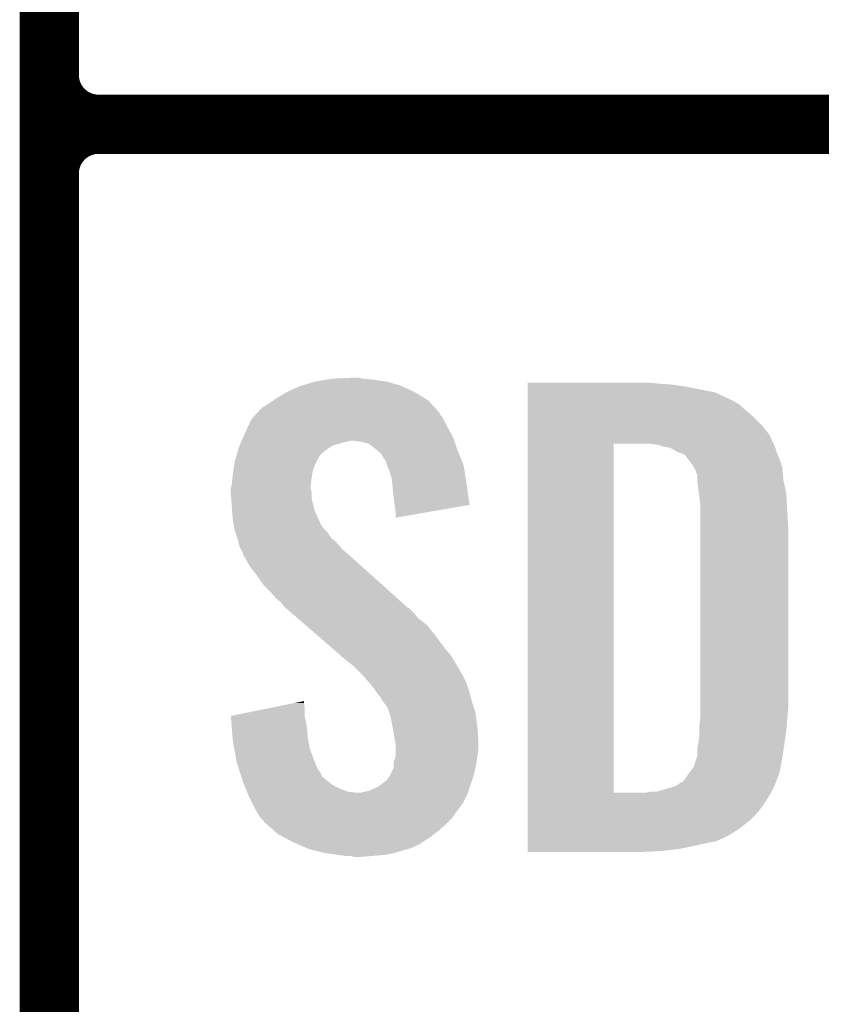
# Model space of a CAD drawing. Extents: x -1.3 to 24.2, y -3.9 to 53.4.
# Tile 16 of 61: x 18.8 to 20.8, y 4.1 to 6.6. Entities that reach past the tile are written whole.
import ezdxf

# ---------------------------------------------------------------- set-up
doc = ezdxf.new("R2010")
doc.units = 0
doc.layers.add('UART_I2C_SPI_2_CLICK_V100_GTO', color=14, linetype='CONTINUOUS')

msp = doc.modelspace()

# ---------------------------------------------------------------- linework, layer by layer
at = {"layer": 'UART_I2C_SPI_2_CLICK_V100_GTO', "const_width": 0.1524}
for points in [[(18.8468, -0.5588), (18.8468, 18.3388)], [(18.8468, 6.477), (18.8468, 8.763)], [(18.9738, 6.35), (24.13, 6.35)], [(18.9738, 6.35), (24.13, 6.35)], [(18.8468, 3.937), (18.8468, 6.223)]]:
    msp.add_lwpolyline(points, dxfattribs=at)
for points in [[(18.8468, 6.477, 0.4142136), (18.9738, 6.35)], [(18.9738, 6.35, 0.4142136), (18.8468, 6.223)], [(18.9738, 6.35, 0.4142136), (18.8468, 6.223)]]:
    msp.add_lwpolyline(points, format="xyb", dxfattribs=at)
at = {"layer": 'UART_I2C_SPI_2_CLICK_V100_GTO'}
for points in [[(19.497544, 5.6769), (19.53006, 5.68706), (19.75104, 5.6769), (19.715482, 5.68706)], [(19.53006, 5.68706), (19.56054, 5.69214), (19.715482, 5.68706), (19.67992, 5.69214)], [(19.56054, 5.69214), (19.575782, 5.69468), (19.67992, 5.69214), (19.654518, 5.69468)], [(19.575782, 5.69468), (19.62912, 5.69722), (19.654518, 5.69468), (19.641822, 5.69722)], [(20.07872, 5.68198), (20.078722, 5.68452), (20.41652, 5.68198), (20.39112, 5.68452)], [(20.07872, 5.67944), (20.07872, 5.68198), (20.44954, 5.67944), (20.41652, 5.68198)], [(19.430998, 5.64388), (19.456402, 5.65912), (19.813906, 5.64388), (19.78914, 5.65912)], [(19.456402, 5.65912), (19.489422, 5.674362), (19.78914, 5.65912), (19.75648, 5.674362)], [(19.489422, 5.674362), (19.497544, 5.6769), (19.75648, 5.674362), (19.75104, 5.6769)], [(20.07872, 5.67436), (20.07872, 5.67944), (20.485098, 5.67436), (20.44954, 5.67944)], [(20.07872, 5.659118), (20.07872, 5.67436), (20.561302, 5.659118), (20.485098, 5.67436)], [(20.07872, 5.64388), (20.07872, 5.659118), (20.59432, 5.64388), (20.561302, 5.659118)], [(19.400518, 5.62356), (19.41322, 5.631178), (19.83613, 5.62356), (19.829148, 5.631178)], [(19.41322, 5.631178), (19.423884, 5.638798), (19.829148, 5.631178), (19.822162, 5.638798)], [(19.423884, 5.638798), (19.430998, 5.64388), (19.822162, 5.638798), (19.813906, 5.64388)], [(20.07872, 5.63626), (20.07872, 5.64388), (20.609558, 5.63626), (20.59432, 5.64388)], [(20.07872, 5.62864), (20.07872, 5.63626), (20.622262, 5.62864), (20.609558, 5.63626)], [(19.379142, 5.60324), (19.383796, 5.608316), (19.852642, 5.60324), (19.850102, 5.608316)], [(19.383796, 5.608316), (19.395444, 5.621022), (19.850102, 5.608316), (19.838456, 5.621022)], [(19.395444, 5.621022), (19.400518, 5.62356), (19.838456, 5.621022), (19.83613, 5.62356)], [(20.07872, 5.6134), (20.07872, 5.62864), (20.64004, 5.6134), (20.622262, 5.62864)], [(20.07872, 5.595622), (20.07872, 5.6134), (20.66036, 5.595622), (20.64004, 5.6134)], [(19.359202, 5.57276), (19.367502, 5.59054), (19.87042, 5.57276), (19.86153, 5.59054)], [(19.367502, 5.59054), (19.369828, 5.593078), (19.86153, 5.59054), (19.86026, 5.593078)], [(19.369828, 5.593078), (19.379142, 5.60324), (19.86026, 5.593078), (19.852642, 5.60324)], [(20.07872, 5.575298), (20.07872, 5.595622), (20.680682, 5.575298), (20.66036, 5.595622)], [(19.34972, 5.55244), (19.359202, 5.57276), (19.881504, 5.55244), (19.87042, 5.57276)], [(20.078718, 5.549898), (20.07872, 5.575298), (20.701, 5.549898), (20.680682, 5.575298)], [(19.336654, 5.521958), (19.339922, 5.52958), (19.575776, 5.521958), (19.601182, 5.52958)], [(19.339922, 5.52958), (19.342098, 5.53466), (19.601182, 5.52958), (19.621498, 5.53466)], [(19.342098, 5.53466), (19.346452, 5.544818), (19.88929, 5.53466), (19.88566, 5.544818)], [(19.346452, 5.544818), (19.34972, 5.55244), (19.88566, 5.544818), (19.881504, 5.55244)], [(19.649438, 5.53212), (19.629118, 5.53466), (19.890196, 5.53212), (19.88929, 5.53466)], [(19.669756, 5.527042), (19.649438, 5.53212), (19.89201, 5.527042), (19.890196, 5.53212)], [(20.078718, 5.52704), (20.078718, 5.549898), (20.711392, 5.52704), (20.701, 5.549898)], [(19.330124, 5.50164), (19.333028, 5.5118), (19.54784, 5.50164), (19.56054, 5.5118)], [(19.333028, 5.5118), (19.33448, 5.516882), (19.56054, 5.5118), (19.568162, 5.516882)], [(19.33448, 5.516882), (19.336654, 5.521958), (19.568162, 5.516882), (19.575776, 5.521958)], [(19.691986, 5.50926), (19.669756, 5.527042), (19.89836, 5.50926), (19.89201, 5.527042)], [(19.695158, 5.506722), (19.691986, 5.50926), (19.899376, 5.506722), (19.89836, 5.50926)], [(19.702778, 5.4991), (19.695158, 5.506722), (19.902424, 5.4991), (19.899376, 5.506722)], [(20.078702, 4.627902), (20.078718, 5.52704), (20.29968, 4.627902), (20.299702, 5.52704)], [(20.413982, 5.524498), (20.391118, 5.52704), (20.712548, 5.524498), (20.711392, 5.52704)], [(20.421598, 5.52196), (20.413982, 5.524498), (20.7137, 5.52196), (20.712548, 5.524498)], [(20.42922, 5.51942), (20.421598, 5.52196), (20.714972, 5.51942), (20.7137, 5.52196)], [(20.444462, 5.516878), (20.42922, 5.51942), (20.716242, 5.516878), (20.714972, 5.51942)], [(20.454622, 5.511798), (20.444462, 5.516878), (20.717512, 5.511798), (20.716242, 5.516878)], [(20.462242, 5.50672), (20.454622, 5.511798), (20.718782, 5.50672), (20.717512, 5.511798)], [(20.462248, 5.506718), (20.462242, 5.50672), (20.718782, 5.506718), (20.718782, 5.50672)], [(20.467324, 5.50418), (20.462248, 5.506718), (20.71987, 5.50418), (20.718782, 5.506718)], [(20.469864, 5.504178), (20.467324, 5.50418), (20.719872, 5.504178), (20.71987, 5.50418)], [(20.482562, 5.499096), (20.469864, 5.504178), (20.72205, 5.499096), (20.719872, 5.504178)], [(19.322756, 5.471158), (19.32432, 5.481322), (19.53006, 5.471158), (19.535142, 5.481322)], [(19.32432, 5.481322), (19.32722, 5.491478), (19.535142, 5.481322), (19.54022, 5.491478)], [(19.32722, 5.491478), (19.329398, 5.4991), (19.54022, 5.491478), (19.5453, 5.4991)], [(19.329398, 5.4991), (19.330124, 5.50164), (19.5453, 5.4991), (19.54784, 5.50164)], [(19.707858, 5.488944), (19.702778, 5.4991), (19.906486, 5.488944), (19.902424, 5.4991)], [(19.712934, 5.483866), (19.707858, 5.488944), (19.908518, 5.483866), (19.906486, 5.488944)], [(19.71294, 5.481324), (19.712934, 5.483866), (19.909534, 5.481324), (19.908518, 5.483866)], [(19.716752, 5.471158), (19.71294, 5.481324), (19.9136, 5.471158), (19.909534, 5.481324)], [(20.49018, 5.48894), (20.482562, 5.499096), (20.7264, 5.48894), (20.72205, 5.499096)], [(20.50542, 5.468618), (20.49018, 5.48894), (20.733174, 5.468618), (20.7264, 5.48894)], [(19.31924, 5.4483), (19.320412, 5.45592), (19.52371, 5.4483), (19.52498, 5.45592)], [(19.320412, 5.45592), (19.322756, 5.471158), (19.52498, 5.45592), (19.53006, 5.471158)], [(19.72056, 5.461), (19.716752, 5.471158), (19.915204, 5.461), (19.9136, 5.471158)], [(19.728178, 5.438142), (19.72056, 5.461), (19.918814, 5.438142), (19.915204, 5.461)], [(20.50669, 5.466078), (20.50542, 5.468618), (20.73402, 5.466078), (20.733174, 5.468618)], [(20.5105, 5.458458), (20.50669, 5.466078), (20.734656, 5.458458), (20.73402, 5.466078)], [(20.51304, 5.45084), (20.5105, 5.458458), (20.73529, 5.45084), (20.734656, 5.458458)], [(19.3167, 5.422902), (19.318476, 5.44068), (19.520216, 5.422902), (19.52244, 5.44068)], [(19.318476, 5.44068), (19.31924, 5.4483), (19.52244, 5.44068), (19.52371, 5.4483)], [(19.729784, 5.4229), (19.728178, 5.438142), (19.92122, 5.4229), (19.918814, 5.438142)], [(20.51558, 5.445756), (20.51304, 5.45084), (20.735714, 5.445756), (20.73529, 5.45084)], [(20.51558, 5.435598), (20.51558, 5.445756), (20.73656, 5.435598), (20.735714, 5.445756)], [(20.51558, 5.42798), (20.51558, 5.435598), (20.738084, 5.42798), (20.73656, 5.435598)], [(20.51939, 5.3975), (20.51558, 5.42798), (20.74418, 5.3975), (20.738084, 5.42798)], [(19.31416, 5.412742), (19.316064, 5.420358), (19.5199, 5.412742), (19.5199, 5.420358)], [(19.31416, 5.410198), (19.31416, 5.412742), (19.5199, 5.410198), (19.5199, 5.412742)], [(19.31416, 5.400038), (19.31416, 5.410198), (19.52244, 5.400038), (19.5199, 5.410198)], [(19.316064, 5.420358), (19.3167, 5.422902), (19.5199, 5.420358), (19.520216, 5.422902)], [(19.73326, 5.38988), (19.729784, 5.4229), (19.925926, 5.38988), (19.92122, 5.4229)], [(19.31525, 5.384798), (19.31416, 5.400038), (19.52244, 5.384798), (19.52244, 5.400038)], [(19.3167, 5.36448), (19.31525, 5.384798), (19.52752, 5.36448), (19.52244, 5.384798)], [(19.7358, 5.36956), (19.73326, 5.38988), (19.92882, 5.36956), (19.925926, 5.38988)], [(20.5232, 5.367018), (20.51939, 5.3975), (20.745974, 5.367018), (20.74418, 5.3975)], [(19.317482, 5.354318), (19.3167, 5.36448), (19.53006, 5.354318), (19.52752, 5.36448)], [(19.31924, 5.33146), (19.317482, 5.354318), (19.54061, 5.33146), (19.53006, 5.354318)], [(19.735802, 5.369556), (19.7358, 5.36956), (19.92882, 5.369556), (19.92882, 5.36956)], [(19.73834, 5.35178), (19.735802, 5.369556), (19.826182, 5.35178), (19.92882, 5.369556)], [(19.73834, 5.336566), (19.73834, 5.35178), (19.73834, 5.336566), (19.826182, 5.35178)], [(20.5232, 5.35432), (20.5232, 5.367018), (20.74672, 5.35432), (20.745974, 5.367018)], [(20.5232, 5.308602), (20.5232, 5.35432), (20.74926, 5.308602), (20.74672, 5.35432)], [(19.321088, 5.321296), (19.31924, 5.33146), (19.5453, 5.321296), (19.54061, 5.33146)], [(19.321552, 5.318754), (19.321088, 5.321296), (19.545306, 5.318754), (19.5453, 5.321296)], [(19.322012, 5.31622), (19.321552, 5.318754), (19.54784, 5.31622), (19.545306, 5.318754)], [(19.323398, 5.308598), (19.322012, 5.31622), (19.552922, 5.308598), (19.54784, 5.31622)], [(19.32432, 5.30352), (19.323398, 5.308598), (19.558, 5.30352), (19.552922, 5.308598)], [(19.326014, 5.29844), (19.32432, 5.30352), (19.56308, 5.29844), (19.558, 5.30352)], [(20.5232, 4.84632), (20.5232, 5.308602), (20.74926, 4.84632), (20.74926, 5.308602)], [(19.331094, 5.283198), (19.326014, 5.29844), (19.573242, 5.283198), (19.56308, 5.29844)], [(19.33194, 5.280658), (19.331094, 5.283198), (19.576418, 5.280658), (19.573242, 5.283198)], [(19.333846, 5.27304), (19.33194, 5.280658), (19.585942, 5.27304), (19.576418, 5.280658)], [(19.337018, 5.260342), (19.333846, 5.27304), (19.596824, 5.260342), (19.585942, 5.27304)], [(19.34007, 5.255258), (19.337018, 5.260342), (19.60118, 5.255258), (19.596824, 5.260342)], [(19.34464, 5.247642), (19.34007, 5.255258), (19.610068, 5.247642), (19.60118, 5.255258)], [(19.346546, 5.24002), (19.34464, 5.247642), (19.61896, 5.24002), (19.610068, 5.247642)], [(19.347178, 5.237486), (19.346546, 5.24002), (19.621782, 5.237486), (19.61896, 5.24002)], [(19.349718, 5.23494), (19.347178, 5.237486), (19.624616, 5.23494), (19.621782, 5.237486)], [(19.362418, 5.212082), (19.349718, 5.23494), (19.650062, 5.212082), (19.624616, 5.23494)], [(19.3802, 5.18922), (19.362418, 5.212082), (19.675512, 5.18922), (19.650062, 5.212082)], [(19.39798, 5.16382), (19.3802, 5.18922), (19.703788, 5.16382), (19.675512, 5.18922)], [(19.415762, 5.14604), (19.39798, 5.16382), (19.723582, 5.14604), (19.703788, 5.16382)], [(19.430998, 5.12826), (19.415762, 5.14604), (19.743374, 5.12826), (19.723582, 5.14604)], [(19.443698, 5.118102), (19.430998, 5.12826), (19.754682, 5.118102), (19.743374, 5.12826)], [(19.45132, 5.107942), (19.443698, 5.118102), (19.765992, 5.107942), (19.754682, 5.118102)], [(19.45386, 5.105398), (19.45132, 5.107942), (19.768824, 5.105398), (19.765992, 5.107942)], [(19.456792, 5.102858), (19.45386, 5.105398), (19.7739, 5.102858), (19.768824, 5.105398)], [(19.468512, 5.0927), (19.456792, 5.102858), (19.78406, 5.0927), (19.7739, 5.102858)], [(19.4861, 5.077458), (19.468512, 5.0927), (19.796762, 5.077458), (19.78406, 5.0927)], [(19.506616, 5.059678), (19.4861, 5.077458), (19.819622, 5.059678), (19.796762, 5.077458)], [(19.535922, 5.03428), (19.506616, 5.059678), (19.83994, 5.03428), (19.819622, 5.059678)], [(19.56816, 5.00634), (19.535922, 5.03428), (19.86026, 5.00634), (19.83994, 5.03428)], [(19.600402, 4.978398), (19.56816, 5.00634), (19.883122, 4.978398), (19.86026, 5.00634)], [(19.60626, 4.97332), (19.600402, 4.978398), (19.886086, 4.97332), (19.883122, 4.978398)], [(19.631658, 4.953002), (19.60626, 4.97332), (19.897936, 4.953002), (19.886086, 4.97332)], [(19.636742, 4.94792), (19.631658, 4.953002), (19.9009, 4.94792), (19.897936, 4.953002)], [(19.641824, 4.942838), (19.636742, 4.94792), (19.903442, 4.942838), (19.9009, 4.94792)], [(19.649444, 4.935218), (19.641824, 4.942838), (19.90852, 4.935218), (19.903442, 4.942838)], [(19.651982, 4.93268), (19.649444, 4.935218), (19.90979, 4.93268), (19.90852, 4.935218)], [(19.667538, 4.9149), (19.651982, 4.93268), (19.91868, 4.9149), (19.90979, 4.93268)], [(19.66976, 4.91236), (19.667538, 4.9149), (19.919634, 4.91236), (19.91868, 4.9149)], [(19.68246, 4.89712), (19.66976, 4.91236), (19.925348, 4.89712), (19.919634, 4.91236)], [(19.684152, 4.894582), (19.68246, 4.89712), (19.926298, 4.894582), (19.925348, 4.89712)], [(19.69262, 4.88188), (19.684152, 4.894582), (19.929764, 4.88188), (19.926298, 4.894582)], [(19.700236, 4.874262), (19.69262, 4.88188), (19.931842, 4.874262), (19.929764, 4.88188)], [(19.70278, 4.866644), (19.700236, 4.874262), (19.93392, 4.866644), (19.931842, 4.874262)], [(19.31418, 4.826004), (19.414464, 4.846318), (19.50466, 4.826004), (19.50466, 4.846318)], [(19.414464, 4.846318), (19.47716, 4.859018), (19.50466, 4.846318), (19.50212, 4.859018)], [(19.47716, 4.859018), (19.50212, 4.864074), (19.50212, 4.859018), (19.50212, 4.864074)], [(19.702784, 4.86664), (19.70278, 4.866644), (19.93392, 4.86664), (19.93392, 4.866644)], [(19.705318, 4.864102), (19.702784, 4.86664), (19.934702, 4.864102), (19.93392, 4.86664)], [(19.718018, 4.846322), (19.705318, 4.864102), (19.940172, 4.846322), (19.934702, 4.864102)], [(19.722254, 4.833618), (19.718018, 4.846322), (19.94408, 4.833618), (19.940172, 4.846322)], [(20.5232, 4.82854), (20.5232, 4.84632), (20.747642, 4.82854), (20.74926, 4.84632)], [(19.314384, 4.823458), (19.31418, 4.826004), (19.50466, 4.823458), (19.50466, 4.826004)], [(19.316408, 4.79806), (19.314384, 4.823458), (19.50974, 4.79806), (19.50466, 4.823458)], [(19.725638, 4.82346), (19.722254, 4.833618), (19.945436, 4.82346), (19.94408, 4.833618)], [(19.73088, 4.79552), (19.725638, 4.82346), (19.94916, 4.79552), (19.945436, 4.82346)], [(20.522276, 4.81838), (20.5232, 4.82854), (20.74672, 4.81838), (20.747642, 4.82854)], [(19.318634, 4.77012), (19.316408, 4.79806), (19.51228, 4.77012), (19.50974, 4.79806)], [(19.73326, 4.78282), (19.73088, 4.79552), (19.949954, 4.78282), (19.94916, 4.79552)], [(20.52066, 4.800602), (20.522276, 4.81838), (20.745238, 4.800602), (20.74672, 4.81838)], [(20.52066, 4.7879), (20.52066, 4.800602), (20.74418, 4.7879), (20.745238, 4.800602)], [(19.31924, 4.762498), (19.318634, 4.77012), (19.513668, 4.762498), (19.51228, 4.77012)], [(19.737918, 4.754882), (19.73326, 4.78282), (19.9517, 4.754882), (19.949954, 4.78282)], [(20.51812, 4.757422), (20.52066, 4.77774), (20.739824, 4.757422), (20.742728, 4.77774)], [(20.52066, 4.77774), (20.52066, 4.7879), (20.742728, 4.77774), (20.74418, 4.7879)], [(19.322936, 4.74218), (19.31924, 4.762498), (19.517362, 4.74218), (19.513668, 4.762498)], [(19.73834, 4.752342), (19.737918, 4.754882), (19.9517, 4.752342), (19.9517, 4.754882)], [(19.73834, 4.74218), (19.73834, 4.752342), (19.9517, 4.74218), (19.9517, 4.752342)], [(20.515578, 4.724398), (20.51558, 4.744718), (20.735108, 4.724398), (20.73801, 4.744718)], [(20.51558, 4.744718), (20.51812, 4.757422), (20.73801, 4.744718), (20.739824, 4.757422)], [(19.328016, 4.71424), (19.322936, 4.74218), (19.52752, 4.71424), (19.517362, 4.74218)], [(19.733262, 4.706622), (19.73834, 4.721864), (19.946936, 4.706622), (19.948842, 4.721864)], [(19.73834, 4.7244), (19.73834, 4.74218), (19.94916, 4.7244), (19.9517, 4.74218)], [(19.73834, 4.721864), (19.73834, 4.7244), (19.948842, 4.721864), (19.94916, 4.7244)], [(20.513038, 4.716782), (20.515578, 4.724398), (20.73402, 4.716782), (20.735108, 4.724398)], [(19.3294, 4.70662), (19.328016, 4.71424), (19.53057, 4.70662), (19.52752, 4.71424)], [(19.335016, 4.68884), (19.3294, 4.70662), (19.537684, 4.68884), (19.53057, 4.70662)], [(19.73326, 4.704082), (19.733262, 4.706622), (19.94662, 4.704082), (19.946936, 4.706622)], [(19.73326, 4.691384), (19.73326, 4.704082), (19.943798, 4.691384), (19.94662, 4.704082)], [(20.493988, 4.678678), (20.505418, 4.693918), (20.726398, 4.678678), (20.729446, 4.693918)], [(20.505418, 4.693918), (20.513038, 4.716782), (20.729446, 4.693918), (20.73402, 4.716782)], [(19.335818, 4.6863), (19.335016, 4.68884), (19.54022, 4.6863), (19.537684, 4.68884)], [(19.338224, 4.678678), (19.335818, 4.6863), (19.5453, 4.678678), (19.54022, 4.6863)], [(19.341432, 4.668518), (19.338224, 4.678678), (19.550384, 4.668518), (19.5453, 4.678678)], [(19.34464, 4.658358), (19.341432, 4.668518), (19.563084, 4.658358), (19.550384, 4.668518)], [(19.71802, 4.66344), (19.7231, 4.671062), (19.936204, 4.66344), (19.938492, 4.671062)], [(19.7231, 4.671062), (19.728178, 4.681222), (19.938492, 4.671062), (19.94154, 4.681222)], [(19.728178, 4.681222), (19.73326, 4.691384), (19.94154, 4.681222), (19.943798, 4.691384)], [(20.480018, 4.658358), (20.49018, 4.6736), (20.718582, 4.658358), (20.724444, 4.6736)], [(20.49018, 4.6736), (20.493988, 4.678678), (20.724444, 4.6736), (20.726398, 4.678678)], [(19.348706, 4.648198), (19.34464, 4.658358), (19.575782, 4.648198), (19.563084, 4.658358)], [(19.352768, 4.63804), (19.348706, 4.648198), (19.5961, 4.63804), (19.575782, 4.648198)], [(19.669762, 4.632962), (19.69262, 4.643122), (19.9263, 4.632962), (19.929686, 4.643122)], [(19.69262, 4.643122), (19.70955, 4.65582), (19.929686, 4.643122), (19.93392, 4.65582)], [(19.70955, 4.65582), (19.71294, 4.658362), (19.93392, 4.65582), (19.934682, 4.658362)], [(19.71294, 4.658362), (19.71802, 4.66344), (19.934682, 4.658362), (19.936204, 4.66344)], [(20.44446, 4.64058), (20.4597, 4.64566), (20.711158, 4.64058), (20.7137, 4.64566)], [(20.4597, 4.64566), (20.474934, 4.655816), (20.7137, 4.64566), (20.717604, 4.655816)], [(20.474934, 4.655816), (20.477474, 4.65582), (20.717604, 4.655816), (20.717606, 4.65582)], [(20.477474, 4.65582), (20.480018, 4.658358), (20.717606, 4.65582), (20.718582, 4.658358)], [(19.355816, 4.63042), (19.352768, 4.63804), (19.616422, 4.63042), (19.5961, 4.63804)], [(19.356832, 4.62788), (19.355816, 4.63042), (19.639282, 4.62788), (19.616422, 4.63042)], [(19.357848, 4.62534), (19.356832, 4.62788), (19.92376, 4.62534), (19.924606, 4.62788)], [(19.35988, 4.62026), (19.357848, 4.62534), (19.921218, 4.62026), (19.92376, 4.62534)], [(19.37004, 4.59994), (19.35988, 4.62026), (19.911058, 4.59994), (19.921218, 4.62026)], [(19.646902, 4.62788), (19.65706, 4.63042), (19.924606, 4.62788), (19.925452, 4.63042)], [(19.65706, 4.63042), (19.669762, 4.632962), (19.925452, 4.63042), (19.9263, 4.632962)], [(20.078702, 4.62788), (20.078702, 4.627902), (20.380958, 4.62788), (20.29968, 4.627902)], [(20.078702, 4.61772), (20.078702, 4.62788), (20.69846, 4.61772), (20.704554, 4.62788)], [(20.078702, 4.597402), (20.078702, 4.61772), (20.68576, 4.597402), (20.69846, 4.61772)], [(20.380958, 4.62788), (20.393658, 4.63042), (20.704554, 4.62788), (20.706078, 4.63042)], [(20.408898, 4.63042), (20.408904, 4.630422), (20.706078, 4.63042), (20.70608, 4.630422)], [(20.408904, 4.630422), (20.44446, 4.64058), (20.70608, 4.630422), (20.711158, 4.64058)], [(19.37131, 4.5974), (19.37004, 4.59994), (19.90852, 4.5974), (19.911058, 4.59994)], [(19.37512, 4.58978), (19.37131, 4.5974), (19.90344, 4.58978), (19.90852, 4.5974)], [(20.0787, 4.57708), (20.078702, 4.597402), (20.670518, 4.57708), (20.68576, 4.597402)], [(19.382176, 4.57708), (19.37512, 4.58978), (19.89328, 4.57708), (19.90344, 4.58978)], [(19.387818, 4.566922), (19.382176, 4.57708), (19.886506, 4.566922), (19.89328, 4.57708)], [(19.392902, 4.561838), (19.387818, 4.566922), (19.883118, 4.561838), (19.886506, 4.566922)], [(20.0787, 4.556758), (20.0787, 4.57708), (20.650198, 4.556758), (20.670518, 4.57708)], [(19.397978, 4.55676), (19.392902, 4.561838), (19.87804, 4.55676), (19.883118, 4.561838)], [(19.400518, 4.551684), (19.397978, 4.55676), (19.872964, 4.551684), (19.87804, 4.55676)], [(19.40645, 4.5466), (19.400518, 4.551684), (19.86788, 4.5466), (19.872964, 4.551684)], [(19.424228, 4.53136), (19.40645, 4.5466), (19.850102, 4.53136), (19.86788, 4.5466)], [(20.0787, 4.53644), (20.0787, 4.556758), (20.624798, 4.53644), (20.650198, 4.556758)], [(19.43608, 4.5212), (19.424228, 4.53136), (19.837038, 4.5212), (19.850102, 4.53136)], [(19.450368, 4.51358), (19.43608, 4.5212), (19.82724, 4.51358), (19.837038, 4.5212)], [(20.0787, 4.51866), (20.0787, 4.53644), (20.596858, 4.51866), (20.624798, 4.53644)], [(20.0787, 4.51104), (20.0787, 4.51866), (20.58162, 4.51104), (20.596858, 4.51866)], [(19.47418, 4.50088), (19.450368, 4.51358), (19.80819, 4.50088), (19.82724, 4.51358)], [(19.47999, 4.498338), (19.47418, 4.50088), (19.804378, 4.498338), (19.80819, 4.50088)], [(19.485792, 4.4958), (19.47999, 4.498338), (19.801836, 4.4958), (19.804378, 4.498338)], [(19.491598, 4.49326), (19.485792, 4.4958), (19.79422, 4.49326), (19.801836, 4.4958)], [(19.509018, 4.485638), (19.491598, 4.49326), (19.778978, 4.485638), (19.79422, 4.49326)], [(20.0787, 4.50342), (20.0787, 4.51104), (20.563838, 4.50342), (20.58162, 4.51104)], [(20.0787, 4.49834), (20.0787, 4.50342), (20.53844, 4.49834), (20.563838, 4.50342)], [(20.0787, 4.49072), (20.0787, 4.49834), (20.50542, 4.49072), (20.53844, 4.49834)], [(20.0787, 4.4831), (20.0787, 4.49072), (20.46732, 4.4831), (20.50542, 4.49072)], [(19.514818, 4.4831), (19.509018, 4.485638), (19.770092, 4.4831), (19.778978, 4.485638)], [(19.52498, 4.48056), (19.514818, 4.4831), (19.7612, 4.48056), (19.770092, 4.4831)], [(19.55546, 4.47294), (19.52498, 4.48056), (19.735802, 4.47294), (19.7612, 4.48056)], [(19.59102, 4.46786), (19.55546, 4.47294), (19.7104, 4.46786), (19.735802, 4.47294)], [(19.606258, 4.46532), (19.59102, 4.46786), (19.67992, 4.46532), (19.7104, 4.46786)], [(19.631658, 4.46278), (19.621498, 4.46532), (19.646902, 4.46278), (19.67992, 4.46532)], [(20.0787, 4.47802), (20.0787, 4.4831), (20.4216, 4.47802), (20.46732, 4.4831)], [(20.0787, 4.475502), (20.0787, 4.47802), (20.373758, 4.475502), (20.4216, 4.47802)], [(20.373342, 4.47548), (20.0787, 4.475502), (20.373342, 4.47548), (20.373758, 4.475502)]]:
    msp.add_solid(points, dxfattribs=at)

doc.saveas('drawing.dxf')
